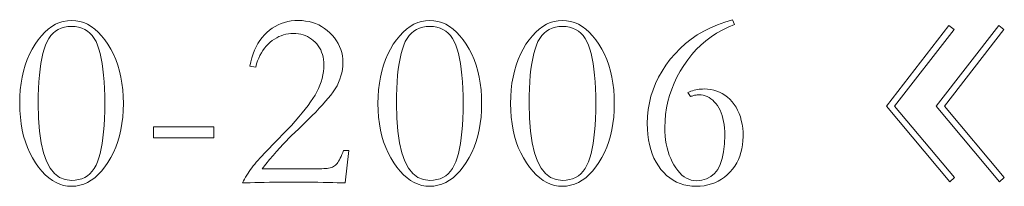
# Model space of a CAD drawing. Extents: x 0 to 1189, y 0 to 841.
# Tile 34 of 132: x 85.46 to 105.92, y 75.81 to 79.27. Entities that reach past the tile are written whole.
import ezdxf

# ---------------------------------------------------------------- set-up
doc = ezdxf.new("R2010")
doc.units = 0

msp = doc.modelspace()

# ---------------------------------------------------------------- linework, layer by layer
at = {"color": 7, "lineweight": 13}
for points in [[(86.538, 79.25), (86.625, 79.245), (86.709, 79.23), (86.791, 79.205), (86.87, 79.171), (86.947, 79.126), (87.021, 79.072), (87.094, 79.008), (87.163, 78.934), (87.231, 78.85), (87.296, 78.756), (87.357, 78.655), (87.411, 78.549), (87.459, 78.438), (87.5, 78.323), (87.536, 78.202), (87.564, 78.077), (87.587, 77.947), (87.603, 77.813), (87.612, 77.673), (87.615, 77.529), (87.612, 77.385), (87.603, 77.247), (87.587, 77.113), (87.564, 76.983), (87.536, 76.859), (87.5, 76.739), (87.459, 76.624), (87.411, 76.513), (87.357, 76.408), (87.296, 76.307), (87.231, 76.213), (87.163, 76.129), (87.094, 76.055), (87.021, 75.991), (86.947, 75.936), (86.87, 75.892), (86.791, 75.857), (86.709, 75.833), (86.625, 75.818), (86.538, 75.813), (86.455, 75.818), (86.373, 75.832), (86.294, 75.857), (86.216, 75.891), (86.14, 75.935), (86.066, 75.989), (85.994, 76.052), (85.924, 76.125), (85.855, 76.208), (85.789, 76.301), (85.727, 76.401), (85.671, 76.507), (85.622, 76.617), (85.579, 76.732), (85.543, 76.852), (85.514, 76.978), (85.491, 77.108), (85.475, 77.243), (85.465, 77.383), (85.462, 77.529), (85.465, 77.673), (85.474, 77.813), (85.49, 77.947), (85.513, 78.077), (85.541, 78.202), (85.577, 78.323), (85.618, 78.438), (85.666, 78.549), (85.72, 78.655), (85.781, 78.756), (85.846, 78.85), (85.913, 78.934), (85.983, 79.008), (86.055, 79.072), (86.13, 79.126), (86.207, 79.171), (86.286, 79.205), (86.368, 79.23), (86.452, 79.245)], [(92.224, 75.882), (92.145, 75.885), (92.059, 75.887), (91.967, 75.89), (91.869, 75.892), (91.765, 75.893), (91.654, 75.895), (91.537, 75.896), (91.413, 75.897), (91.283, 75.897), (91.147, 75.897), (91.014, 75.897), (90.887, 75.897), (90.766, 75.896), (90.651, 75.895), (90.543, 75.893), (90.44, 75.892), (90.344, 75.89), (90.253, 75.887), (90.169, 75.885), (90.091, 75.882), (90.112, 75.923), (90.133, 75.963), (90.156, 76.003), (90.18, 76.043), (90.205, 76.082), (90.231, 76.121), (90.258, 76.159), (90.286, 76.197), (90.315, 76.235), (90.345, 76.272), (90.377, 76.311), (90.413, 76.352), (90.453, 76.397), (90.497, 76.445), (90.544, 76.495), (90.595, 76.549), (90.65, 76.606), (90.708, 76.666), (90.77, 76.729), (90.836, 76.795), (90.931, 76.892), (91.021, 76.985), (91.106, 77.076), (91.186, 77.164), (91.261, 77.25), (91.33, 77.332), (91.394, 77.411), (91.452, 77.487), (91.506, 77.561), (91.554, 77.632), (91.597, 77.701), (91.635, 77.77), (91.669, 77.84), (91.699, 77.909), (91.724, 77.979), (91.744, 78.049), (91.76, 78.12), (91.771, 78.19), (91.778, 78.26), (91.781, 78.331), (91.779, 78.388), (91.773, 78.443), (91.764, 78.495), (91.751, 78.546), (91.735, 78.594), (91.715, 78.64), (91.691, 78.683), (91.664, 78.725), (91.633, 78.764), (91.598, 78.801), (91.561, 78.835), (91.522, 78.866), (91.481, 78.892), (91.439, 78.916), (91.395, 78.936), (91.349, 78.952), (91.301, 78.964), (91.251, 78.973), (91.2, 78.979), (91.147, 78.98), (91.095, 78.979), (91.043, 78.973), (90.993, 78.964), (90.944, 78.951), (90.895, 78.935), (90.847, 78.915), (90.801, 78.891), (90.755, 78.864), (90.71, 78.833), (90.667, 78.798), (90.625, 78.76), (90.585, 78.719), (90.549, 78.675), (90.515, 78.628), (90.483, 78.579), (90.454, 78.526), (90.428, 78.47), (90.405, 78.411), (90.384, 78.349), (90.366, 78.284), (90.244, 78.305), (90.263, 78.392), (90.286, 78.476), (90.312, 78.556), (90.341, 78.632), (90.375, 78.703), (90.412, 78.771), (90.453, 78.835), (90.498, 78.894), (90.546, 78.95), (90.598, 79.002), (90.653, 79.049), (90.71, 79.091), (90.77, 79.128), (90.832, 79.16), (90.896, 79.188), (90.963, 79.21), (91.032, 79.227), (91.103, 79.24), (91.177, 79.247), (91.253, 79.25), (91.329, 79.247), (91.402, 79.239), (91.473, 79.227), (91.542, 79.209), (91.609, 79.186), (91.673, 79.157), (91.735, 79.124), (91.795, 79.086), (91.852, 79.042), (91.907, 78.994), (91.958, 78.941), (92.004, 78.887), (92.045, 78.831), (92.08, 78.772), (92.109, 78.712), (92.133, 78.649), (92.152, 78.585), (92.166, 78.518), (92.174, 78.449), (92.176, 78.379), (92.174, 78.307), (92.166, 78.237), (92.154, 78.167), (92.136, 78.099), (92.114, 78.031), (92.086, 77.964), (92.054, 77.898), (92.016, 77.833), (91.973, 77.769), (91.926, 77.705), (91.873, 77.641), (91.815, 77.574), (91.752, 77.503), (91.684, 77.429), (91.611, 77.352), (91.533, 77.273), (91.449, 77.189), (91.361, 77.103), (91.267, 77.014), (91.168, 76.922), (91.113, 76.869), (91.055, 76.812), (90.995, 76.75), (90.932, 76.683), (90.866, 76.611), (90.798, 76.535), (90.727, 76.453), (90.653, 76.366), (90.577, 76.274), (90.498, 76.177), (91.738, 76.177), (91.777, 76.178), (91.814, 76.18), (91.848, 76.184), (91.88, 76.189), (91.909, 76.195), (91.936, 76.203), (91.961, 76.212), (91.983, 76.223), (92.003, 76.235), (92.021, 76.248), (92.037, 76.264), (92.054, 76.284), (92.071, 76.306), (92.087, 76.332), (92.105, 76.361), (92.122, 76.394), (92.139, 76.43), (92.157, 76.469), (92.174, 76.511), (92.192, 76.557), (92.303, 76.557)], [(93.982, 79.25), (94.068, 79.245), (94.152, 79.23), (94.234, 79.205), (94.313, 79.171), (94.39, 79.126), (94.465, 79.072), (94.537, 79.008), (94.607, 78.934), (94.674, 78.85), (94.739, 78.756), (94.8, 78.655), (94.854, 78.549), (94.902, 78.438), (94.944, 78.323), (94.979, 78.202), (95.008, 78.077), (95.03, 77.947), (95.046, 77.813), (95.056, 77.673), (95.059, 77.529), (95.056, 77.385), (95.046, 77.247), (95.03, 77.113), (95.008, 76.983), (94.979, 76.859), (94.944, 76.739), (94.902, 76.624), (94.854, 76.513), (94.8, 76.408), (94.739, 76.307), (94.674, 76.213), (94.607, 76.129), (94.537, 76.055), (94.465, 75.991), (94.39, 75.936), (94.313, 75.892), (94.234, 75.857), (94.152, 75.833), (94.068, 75.818), (93.982, 75.813), (93.898, 75.818), (93.817, 75.832), (93.737, 75.857), (93.659, 75.891), (93.583, 75.935), (93.509, 75.989), (93.437, 76.052), (93.367, 76.125), (93.299, 76.208), (93.232, 76.301), (93.17, 76.401), (93.114, 76.507), (93.065, 76.617), (93.023, 76.732), (92.987, 76.852), (92.957, 76.978), (92.934, 77.108), (92.918, 77.243), (92.908, 77.383), (92.905, 77.529), (92.908, 77.673), (92.918, 77.813), (92.934, 77.947), (92.956, 78.077), (92.985, 78.202), (93.02, 78.323), (93.061, 78.438), (93.109, 78.549), (93.164, 78.655), (93.224, 78.756), (93.289, 78.85), (93.357, 78.934), (93.427, 79.008), (93.499, 79.072), (93.573, 79.126), (93.65, 79.171), (93.73, 79.205), (93.811, 79.23), (93.895, 79.245)], [(96.738, 79.25), (96.824, 79.245), (96.908, 79.23), (96.99, 79.205), (97.069, 79.171), (97.146, 79.126), (97.221, 79.072), (97.293, 79.008), (97.363, 78.934), (97.43, 78.85), (97.495, 78.756), (97.556, 78.655), (97.61, 78.549), (97.658, 78.438), (97.7, 78.323), (97.735, 78.202), (97.763, 78.077), (97.786, 77.947), (97.802, 77.813), (97.811, 77.673), (97.814, 77.529), (97.811, 77.385), (97.802, 77.247), (97.786, 77.113), (97.763, 76.983), (97.735, 76.859), (97.7, 76.739), (97.658, 76.624), (97.61, 76.513), (97.556, 76.408), (97.495, 76.307), (97.43, 76.213), (97.363, 76.129), (97.293, 76.055), (97.221, 75.991), (97.146, 75.936), (97.069, 75.892), (96.99, 75.857), (96.908, 75.833), (96.824, 75.818), (96.738, 75.813), (96.654, 75.818), (96.572, 75.832), (96.493, 75.857), (96.415, 75.891), (96.339, 75.935), (96.265, 75.989), (96.193, 76.052), (96.123, 76.125), (96.054, 76.208), (95.988, 76.301), (95.926, 76.401), (95.87, 76.507), (95.821, 76.617), (95.778, 76.732), (95.742, 76.852), (95.713, 76.978), (95.69, 77.108), (95.674, 77.243), (95.664, 77.383), (95.661, 77.529), (95.664, 77.673), (95.673, 77.813), (95.689, 77.947), (95.712, 78.077), (95.74, 78.202), (95.776, 78.323), (95.817, 78.438), (95.865, 78.549), (95.919, 78.655), (95.98, 78.756), (96.045, 78.85), (96.113, 78.934), (96.182, 79.008), (96.255, 79.072), (96.329, 79.126), (96.406, 79.171), (96.485, 79.205), (96.567, 79.23), (96.651, 79.245)], [(100.269, 79.265), (100.311, 79.165), (100.182, 79.112), (100.058, 79.052), (99.94, 78.985), (99.826, 78.91), (99.718, 78.829), (99.616, 78.741), (99.518, 78.646), (99.426, 78.543), (99.34, 78.434), (99.258, 78.318), (99.184, 78.197), (99.117, 78.075), (99.058, 77.951), (99.007, 77.825), (98.963, 77.697), (98.928, 77.568), (98.9, 77.436), (98.881, 77.303), (98.869, 77.169), (98.865, 77.032), (98.867, 76.943), (98.873, 76.856), (98.882, 76.772), (98.895, 76.69), (98.913, 76.611), (98.933, 76.534), (98.958, 76.46), (98.987, 76.389), (99.019, 76.32), (99.055, 76.254), (99.094, 76.192), (99.134, 76.137), (99.177, 76.088), (99.221, 76.046), (99.266, 76.01), (99.314, 75.981), (99.363, 75.958), (99.413, 75.942), (99.466, 75.932), (99.52, 75.929), (99.632, 75.938), (99.732, 75.967), (99.821, 76.014), (99.898, 76.079), (99.963, 76.164), (100.016, 76.267), (100.058, 76.39), (100.087, 76.53), (100.105, 76.69), (100.111, 76.869), (100.109, 76.946), (100.105, 77.02), (100.097, 77.091), (100.086, 77.158), (100.073, 77.221), (100.056, 77.281), (100.036, 77.338), (100.013, 77.391), (99.987, 77.44), (99.958, 77.486), (99.926, 77.529), (99.893, 77.566), (99.859, 77.599), (99.823, 77.628), (99.785, 77.653), (99.746, 77.673), (99.705, 77.688), (99.662, 77.699), (99.618, 77.706), (99.572, 77.708), (99.555, 77.708), (99.537, 77.707), (99.519, 77.705), (99.501, 77.702), (99.484, 77.699), (99.467, 77.695), (99.449, 77.69), (99.432, 77.684), (99.415, 77.678), (99.398, 77.671), (99.34, 77.756), (99.374, 77.77), (99.408, 77.782), (99.442, 77.793), (99.476, 77.803), (99.51, 77.811), (99.545, 77.818), (99.579, 77.823), (99.614, 77.827), (99.648, 77.829), (99.683, 77.83), (99.752, 77.827), (99.818, 77.819), (99.882, 77.806), (99.943, 77.787), (100.002, 77.764), (100.059, 77.735), (100.113, 77.7), (100.165, 77.661), (100.214, 77.616), (100.261, 77.566), (100.305, 77.511), (100.344, 77.452), (100.378, 77.39), (100.408, 77.323), (100.434, 77.253), (100.454, 77.179), (100.47, 77.1), (100.482, 77.018), (100.489, 76.932), (100.491, 76.842), (100.488, 76.756), (100.48, 76.673), (100.466, 76.592), (100.447, 76.515), (100.423, 76.44), (100.393, 76.368), (100.358, 76.299), (100.317, 76.233), (100.271, 76.169), (100.219, 76.109), (100.163, 76.052), (100.104, 76.002), (100.041, 75.958), (99.976, 75.919), (99.907, 75.887), (99.835, 75.86), (99.76, 75.84), (99.681, 75.825), (99.599, 75.816), (99.514, 75.813), (99.426, 75.816), (99.341, 75.827), (99.26, 75.845), (99.182, 75.869), (99.107, 75.901), (99.036, 75.939), (98.968, 75.985), (98.903, 76.038), (98.841, 76.097), (98.783, 76.164), (98.73, 76.237), (98.682, 76.314), (98.639, 76.397), (98.602, 76.485), (98.571, 76.578), (98.546, 76.676), (98.526, 76.778), (98.512, 76.886), (98.504, 76.999), (98.501, 77.117), (98.506, 77.261), (98.52, 77.403), (98.544, 77.542), (98.577, 77.679), (98.62, 77.813), (98.673, 77.945), (98.735, 78.073), (98.807, 78.2), (98.888, 78.323), (98.979, 78.445), (99.077, 78.561), (99.183, 78.669), (99.295, 78.77), (99.414, 78.864), (99.54, 78.949), (99.672, 79.028), (99.812, 79.098), (99.957, 79.162), (100.11, 79.217)], [(86.538, 75.934), (86.614, 75.938), (86.685, 75.95), (86.751, 75.969), (86.813, 75.996), (86.869, 76.031), (86.921, 76.074), (86.968, 76.125), (87.01, 76.183), (87.047, 76.249), (87.08, 76.322), (87.108, 76.404), (87.134, 76.495), (87.156, 76.594), (87.176, 76.702), (87.192, 76.818), (87.206, 76.943), (87.216, 77.076), (87.224, 77.219), (87.229, 77.369), (87.23, 77.529), (87.229, 77.688), (87.224, 77.839), (87.216, 77.981), (87.206, 78.115), (87.192, 78.24), (87.176, 78.357), (87.156, 78.465), (87.134, 78.564), (87.108, 78.655), (87.08, 78.738), (87.047, 78.812), (87.01, 78.878), (86.968, 78.937), (86.921, 78.988), (86.869, 79.031), (86.813, 79.066), (86.751, 79.093), (86.685, 79.113), (86.614, 79.124), (86.538, 79.128), (86.463, 79.124), (86.392, 79.113), (86.326, 79.093), (86.264, 79.066), (86.208, 79.031), (86.156, 78.988), (86.109, 78.937), (86.067, 78.878), (86.03, 78.812), (85.997, 78.738), (85.969, 78.655), (85.943, 78.564), (85.921, 78.465), (85.901, 78.357), (85.885, 78.24), (85.871, 78.115), (85.86, 77.981), (85.853, 77.839), (85.848, 77.688), (85.847, 77.529), (85.854, 77.226), (85.875, 76.955), (85.909, 76.716), (85.958, 76.508), (86.02, 76.333), (86.096, 76.189), (86.186, 76.078), (86.29, 75.998), (86.407, 75.95)], [(93.982, 75.934), (94.058, 75.938), (94.129, 75.95), (94.195, 75.969), (94.256, 75.996), (94.312, 76.031), (94.364, 76.074), (94.411, 76.125), (94.453, 76.183), (94.491, 76.249), (94.523, 76.322), (94.552, 76.404), (94.577, 76.495), (94.6, 76.594), (94.619, 76.702), (94.636, 76.818), (94.649, 76.943), (94.66, 77.076), (94.667, 77.219), (94.672, 77.369), (94.673, 77.529), (94.672, 77.688), (94.667, 77.839), (94.66, 77.981), (94.649, 78.115), (94.636, 78.24), (94.619, 78.357), (94.6, 78.465), (94.577, 78.564), (94.552, 78.655), (94.523, 78.738), (94.491, 78.812), (94.453, 78.878), (94.411, 78.937), (94.364, 78.988), (94.312, 79.031), (94.256, 79.066), (94.195, 79.093), (94.129, 79.113), (94.058, 79.124), (93.982, 79.128), (93.906, 79.124), (93.835, 79.113), (93.769, 79.093), (93.708, 79.066), (93.651, 79.031), (93.6, 78.988), (93.553, 78.937), (93.511, 78.878), (93.473, 78.812), (93.441, 78.738), (93.412, 78.655), (93.387, 78.564), (93.364, 78.465), (93.345, 78.357), (93.328, 78.24), (93.314, 78.115), (93.304, 77.981), (93.296, 77.839), (93.292, 77.688), (93.29, 77.529), (93.297, 77.226), (93.318, 76.955), (93.353, 76.716), (93.401, 76.508), (93.463, 76.333), (93.539, 76.189), (93.629, 76.078), (93.733, 75.998), (93.851, 75.95)], [(96.738, 75.934), (96.813, 75.938), (96.884, 75.95), (96.95, 75.969), (97.012, 75.996), (97.068, 76.031), (97.12, 76.074), (97.167, 76.125), (97.209, 76.183), (97.246, 76.249), (97.279, 76.322), (97.307, 76.404), (97.333, 76.495), (97.355, 76.594), (97.375, 76.702), (97.392, 76.818), (97.405, 76.943), (97.416, 77.076), (97.423, 77.219), (97.428, 77.369), (97.429, 77.529), (97.428, 77.688), (97.423, 77.839), (97.416, 77.981), (97.405, 78.115), (97.392, 78.24), (97.375, 78.357), (97.355, 78.465), (97.333, 78.564), (97.307, 78.655), (97.279, 78.738), (97.246, 78.812), (97.209, 78.878), (97.167, 78.937), (97.12, 78.988), (97.068, 79.031), (97.012, 79.066), (96.95, 79.093), (96.884, 79.113), (96.813, 79.124), (96.738, 79.128), (96.662, 79.124), (96.591, 79.113), (96.525, 79.093), (96.463, 79.066), (96.407, 79.031), (96.355, 78.988), (96.308, 78.937), (96.266, 78.878), (96.229, 78.812), (96.196, 78.738), (96.168, 78.655), (96.142, 78.564), (96.12, 78.465), (96.1, 78.357), (96.084, 78.24), (96.07, 78.115), (96.06, 77.981), (96.052, 77.839), (96.048, 77.688), (96.046, 77.529), (96.053, 77.226), (96.074, 76.955), (96.108, 76.716), (96.157, 76.508), (96.219, 76.333), (96.295, 76.189), (96.385, 76.078), (96.489, 75.998), (96.606, 75.95)], [(104.883, 75.998), (104.783, 75.903), (103.468, 77.476), (104.767, 79.144), (104.873, 79.06), (103.637, 77.476)], [(105.918, 75.998), (105.817, 75.903), (104.503, 77.476), (105.802, 79.144), (105.907, 79.06), (104.672, 77.476)], [(88.244, 77.043), (89.495, 77.043), (89.495, 76.816), (88.244, 76.816)]]:
    msp.add_lwpolyline(points, close=True, dxfattribs=at)

doc.saveas('drawing.dxf')
